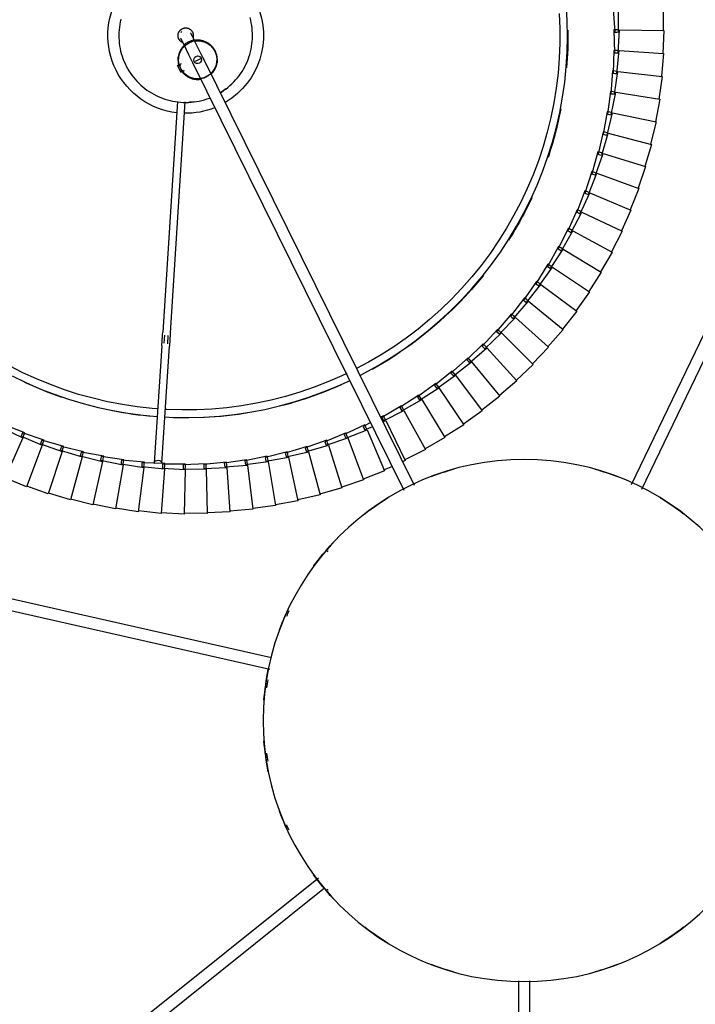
# Model space of a CAD drawing. Header units: millimetres. Extents: x 2868 to 11019, y -1415 to 7989.
# Tile 76 of 83: x 9485 to 9838, y 6870 to 7385. Entities that reach past the tile are written whole.
import ezdxf

# ---------------------------------------------------------------- set-up
doc = ezdxf.new("R2010")
doc.units = ezdxf.units.MM
doc.layers.add('E-LITE-EQPM', color=7, linetype='Continuous', lineweight=20)

# ---------------------------------------------------------------- blocks, each defined once
blk = doc.blocks.new('64314-7L   _Suspended_tensor - 64314-44-7L SAMBA Black_ribbon beige pendant lamp ø450-7L-572387-Planta_PDF Copy 1')
at = {"layer": 'E-LITE-EQPM', "color": 253, "lineweight": 25, "true_color": 0xaaaaaa}
for p, q in [((-611.54, 493.53), (-104.56, 87.57)), ((-107.82, 82.49), (-615.29, 488.85)), ((-3, 136.3), (-3, 385.84)), ((3, 385.84), (3, 136.3)), ((-767.29, -169.77), (-133.15, -26.92)), ((-132.36, -32.89), (-765.97, -175.62)), ((-178.12, -108.08), (-190.1, -108.8)), ((-177.49, -131.4), (-178.12, -108.08)), ((-225.92, -112.84), (-237.55, -115.84)), ((-220.85, -135.61), (-225.92, -112.84)), ((-214.07, -110.79), (-225.83, -113.23)), ((-210.1, -133.78), (-214.07, -110.79)), ((-202.14, -109.31), (-214, -111.18)), ((-199.27, -132.47), (-202.14, -109.31)), ((-190.14, -108.41), (-202.08, -109.71)), ((-188.39, -131.67), (-190.14, -108.41)), ((-166.1, -108.33), (-178.1, -108.48)), ((-166.58, -131.66), (-166.1, -108.33)), ((-154.1, -109.16), (-166.1, -108.73)), ((-155.7, -132.44), (-154.1, -109.16)), ((-142.15, -110.56), (-154.12, -109.56)), ((-144.87, -133.73), (-142.15, -110.56)), ((-130.29, -112.53), (-142.19, -110.96)), ((-134.12, -135.55), (-130.29, -112.53)), ((-118.53, -115.07), (-130.34, -112.93)), ((-237.66, -115.46), (-249.13, -119.01)), ((-231.5, -137.96), (-237.66, -115.46)), ((-123.46, -137.88), (-118.53, -115.07)), ((-106.91, -118.18), (-118.61, -115.47)), ((-112.93, -140.72), (-106.91, -118.18)), ((-260.7, -122.36), (-271.77, -127)), ((-252.4, -144.17), (-260.7, -122.36)), ((-249.26, -118.63), (-260.55, -122.73)), ((-242.03, -140.82), (-249.26, -118.63)), ((-173.71, -344.54), (-62.98, -120.6)), ((-57.51, -123.07), (-168.33, -347.2)), ((-95.45, -121.83), (-107.01, -118.57)), ((-102.55, -144.06), (-95.45, -121.83)), ((-84.18, -126.04), (-95.57, -122.22)), ((338.02, -709.44), (56.08, -123.46)), ((61.63, -121.16), (343.43, -706.84)), ((-262.61, -148.03), (-271.94, -126.64)), ((-92.34, -147.9), (-84.18, -126.04)), ((-73.13, -130.78), (-84.32, -126.41)), ((-221.85, -136.22), (-210.1, -133.78)), ((-211.13, -134.34), (-199.27, -132.47)), ((-200.33, -132.97), (-188.39, -131.67)), ((-200.25, -133.97), (-200.33, -132.97)), ((-200.18, -134.96), (-200.25, -133.97)), ((-199.22, -132.85), (-199.1, -133.85)), ((-199.1, -133.85), (-198.92, -135.24)), ((-189.47, -132.13), (-177.49, -131.4)), ((-189.44, -133.13), (-189.47, -132.13)), ((-189.42, -134.12), (-189.44, -133.13)), ((-188.36, -132.06), (-188.29, -133.07)), ((-188.29, -133.07), (-188.18, -134.46)), ((-178.63, -133.8), (-178.61, -132.8)), ((-166.64, -134.45), (-178.63, -133.8)), ((-178.61, -132.8), (-178.59, -131.81)), ((-178.59, -131.81), (-166.58, -131.66)), ((-177.48, -131.79), (-177.45, -132.8)), ((-177.45, -132.8), (-177.41, -134.2)), ((-167.84, -134), (-167.77, -133)), ((-155.89, -135.22), (-167.84, -134)), ((-167.77, -133), (-167.7, -132.01)), ((-167.7, -132.01), (-155.7, -132.44)), ((-166.61, -133.06), (-166.64, -134.45)), ((-166.59, -132.05), (-166.61, -133.06)), ((-157.07, -134.71), (-156.95, -133.72)), ((-156.95, -133.72), (-156.84, -132.73)), ((-156.84, -132.73), (-144.87, -133.73)), ((-155.8, -133.83), (-155.89, -135.22)), ((-155.73, -132.82), (-155.8, -133.83)), ((-146.18, -134.96), (-146.02, -133.97)), ((-146.02, -133.97), (-134.12, -135.55)), ((-82.33, -152.22), (-73.13, -130.78)), ((-68.99, -133.06), (-73.28, -131.15)), ((-242.97, -141.52), (-231.5, -137.96)), ((-232.47, -138.61), (-220.85, -135.61)), ((-232.26, -139.59), (-232.47, -138.61)), ((-220.24, -138.34), (-232.04, -140.56)), ((-231.4, -138.34), (-231.13, -139.31)), ((-221.68, -137.2), (-221.85, -136.22)), ((-221.51, -138.19), (-221.68, -137.2)), ((-209.62, -136.54), (-221.51, -138.19)), ((-220.76, -135.99), (-220.54, -136.98)), ((-220.54, -136.98), (-220.24, -138.34)), ((-211.01, -135.33), (-211.13, -134.34)), ((-210.88, -136.32), (-211.01, -135.33)), ((-198.92, -135.24), (-210.88, -136.32)), ((-210.03, -134.17), (-209.86, -135.16)), ((-209.86, -135.16), (-209.62, -136.54)), ((-188.18, -134.46), (-200.18, -134.96)), ((-189.77, -196.22), (-193.73, -134.95)), ((-189.73, -134.69), (-185.78, -195.96)), ((-177.41, -134.2), (-189.42, -134.12)), ((-145.2, -136.51), (-157.07, -134.71)), ((-146.35, -135.94), (-146.18, -134.96)), ((-134.58, -138.31), (-146.35, -135.94)), ((-145.04, -135.12), (-145.2, -136.51)), ((-144.92, -134.12), (-145.04, -135.12)), ((-135.7, -137.69), (-135.49, -136.71)), ((-124.05, -140.61), (-135.7, -137.69)), ((-135.49, -136.71), (-135.28, -135.74)), ((-135.28, -135.74), (-123.46, -137.88)), ((-134.35, -136.93), (-134.58, -138.31)), ((-134.18, -135.93), (-134.35, -136.93)), ((-125.14, -139.94), (-124.89, -138.97)), ((-124.89, -138.97), (-124.63, -138.01)), ((-124.63, -138.01), (-112.93, -140.72)), ((-123.55, -138.26), (-123.76, -139.25)), ((-72.53, -157.02), (-62.32, -136.04)), ((-62.32, -136.04), (-63.72, -135.41)), ((-51.77, -141.82), (-62.48, -136.4)), ((-263.48, -148.81), (-252.4, -144.17)), ((-253.31, -144.92), (-242.03, -140.82)), ((-241.16, -143.47), (-252.69, -146.81)), ((-242.7, -142.48), (-242.97, -141.52)), ((-242.44, -143.44), (-242.7, -142.48)), ((-230.76, -140.66), (-242.44, -143.44)), ((-241.91, -141.19), (-241.59, -142.14)), ((-241.59, -142.14), (-241.16, -143.47)), ((-232.04, -140.56), (-232.26, -139.59)), ((-231.13, -139.31), (-230.76, -140.66)), ((-113.65, -143.42), (-125.14, -139.94)), ((-123.76, -139.25), (-124.05, -140.61)), ((-114.71, -142.69), (-114.41, -141.74)), ((-103.4, -146.72), (-114.71, -142.69)), ((-114.41, -141.74), (-114.1, -140.79)), ((-114.1, -140.79), (-102.55, -144.06)), ((-113.29, -142.07), (-113.65, -143.42)), ((-113.03, -141.1), (-113.29, -142.07)), ((-104.07, -145.01), (-103.72, -144.08)), ((-103.72, -144.08), (-92.34, -147.9)), ((-62.98, -162.28), (-51.77, -141.82)), ((-41.51, -148.09), (-51.95, -142.17)), ((-273.45, -153.19), (-262.61, -148.03)), ((-263.12, -149.74), (-263.48, -148.81)), ((-251.41, -146.79), (-262.77, -150.68)), ((-262.45, -148.38), (-262.05, -149.31)), ((-262.05, -149.31), (-261.49, -150.59)), ((-253, -145.87), (-253.31, -144.92)), ((-252.69, -146.81), (-253, -145.87)), ((-252.27, -144.54), (-251.91, -145.48)), ((-251.91, -145.48), (-251.41, -146.79)), ((-104.42, -145.95), (-104.07, -145.01)), ((-93.32, -150.52), (-104.42, -145.95)), ((-102.97, -145.39), (-103.4, -146.72)), ((-102.67, -144.43), (-102.97, -145.39)), ((-94.3, -149.69), (-93.9, -148.78)), ((-93.9, -148.78), (-93.51, -147.86)), ((-93.51, -147.86), (-82.33, -152.22)), ((-92.83, -149.21), (-93.32, -150.52)), ((-92.48, -148.26), (-92.83, -149.21)), ((-53.69, -168), (-41.51, -148.09)), ((-31.56, -154.86), (-41.71, -148.44)), ((-261.49, -150.59), (-272.65, -155.02)), ((-262.77, -150.68), (-263.12, -149.74)), ((-83.43, -154.79), (-94.3, -149.69)), ((-84.37, -153.92), (-83.93, -153.02)), ((-80.33, -156.05), (-84.37, -153.92)), ((-83.93, -153.02), (-83.49, -152.13)), ((-83.49, -152.13), (-79.31, -153.99)), ((-82.88, -153.51), (-83.43, -154.79)), ((-82.48, -152.58), (-82.88, -153.51)), ((-73.75, -159.53), (-75.26, -158.74)), ((-74.65, -158.62), (-74.17, -157.74)), ((-64.32, -164.73), (-74.65, -158.62)), ((-74.17, -157.74), (-73.69, -156.87)), ((-74.07, -156.33), (-72.53, -157.02)), ((-73.14, -158.28), (-73.75, -159.53)), ((-73.69, -156.87), (-62.98, -162.28)), ((-72.7, -157.37), (-73.14, -158.28)), ((-44.68, -174.15), (-31.56, -154.86)), ((-21.95, -162.09), (-31.78, -155.19)), ((-65.17, -163.78), (-64.65, -162.93)), ((-55.14, -170.38), (-65.17, -163.78)), ((-64.65, -162.93), (-64.13, -162.07)), ((-63.65, -163.51), (-64.32, -164.73)), ((-64.13, -162.07), (-53.69, -168)), ((-63.16, -162.62), (-63.65, -163.51)), ((-35.98, -180.73), (-21.95, -162.09)), ((-12.7, -169.77), (-22.19, -162.41)), ((-55.95, -169.38), (-55.39, -168.56)), ((-46.25, -176.46), (-55.95, -169.38)), ((-55.39, -168.56), (-54.83, -167.73)), ((-54.42, -169.19), (-55.14, -170.38)), ((-54.83, -167.73), (-44.68, -174.15)), ((-53.89, -168.33), (-54.42, -169.19)), ((-27.61, -187.72), (-12.7, -169.77)), ((-47.01, -175.43), (-46.41, -174.63)), ((-46.41, -174.63), (-45.81, -173.83)), ((-45.81, -173.83), (-35.98, -180.73)), ((-44.9, -174.47), (-45.47, -175.31)), ((-3.83, -177.89), (-12.95, -170.09)), ((-37.66, -182.96), (-47.01, -175.43)), ((-45.47, -175.31), (-46.25, -176.46)), ((-37.73, -181.13), (-37.1, -180.36)), ((-37.1, -180.36), (-27.61, -187.72)), ((-19.58, -195.1), (-3.83, -177.89)), ((4.65, -186.43), (-4.09, -178.19)), ((-38.37, -181.9), (-37.73, -181.13)), ((-29.39, -189.87), (-38.37, -181.9)), ((-36.82, -181.85), (-37.66, -182.96)), ((-36.22, -181.04), (-36.82, -181.85)), ((-30.05, -188.77), (-29.38, -188.03)), ((-21.47, -197.17), (-30.05, -188.77)), ((-28.5, -188.8), (-29.39, -189.87)), ((-29.38, -188.03), (-28.7, -187.3)), ((-28.7, -187.3), (-19.58, -195.1)), ((-27.86, -188.02), (-28.5, -188.8)), ((-11.92, -202.87), (4.65, -186.43)), ((12.7, -195.36), (4.37, -186.72)), ((-22.07, -196.03), (-21.36, -195.33)), ((-21.36, -195.33), (-20.65, -194.63)), ((-20.65, -194.63), (-11.92, -202.87)), ((-19.84, -195.39), (-20.52, -196.14)), ((-4.63, -210.98), (12.7, -195.36)), ((20.31, -204.67), (12.41, -195.64)), ((-188.42, -201.67), (-188.69, -197.56)), ((-186.71, -197.13), (-186.42, -201.54)), ((-13.9, -204.83), (-22.07, -196.03)), ((-20.52, -196.14), (-21.47, -197.17)), ((-181.54, -323.98), (-189.32, -203.28)), ((-185.33, -203.02), (-177.53, -323.89)), ((-14.45, -203.67), (-13.71, -203.01)), ((-6.71, -212.86), (-14.45, -203.67)), ((-12.91, -203.85), (-13.9, -204.83)), ((-13.71, -203.01), (-12.96, -202.34)), ((-12.96, -202.34), (-4.63, -210.98)), ((-12.19, -203.14), (-12.91, -203.85)), ((2.25, -219.44), (20.31, -204.67)), ((27.47, -214.34), (20.01, -204.93)), ((-7.2, -211.67), (-6.43, -211.04)), ((-6.43, -211.04), (-5.66, -210.41)), ((-4.92, -211.25), (-5.67, -211.92)), ((-5.66, -210.41), (2.25, -219.44)), ((0.09, -221.21), (-7.2, -211.67)), ((-5.67, -211.92), (-6.71, -212.86)), ((8.72, -228.22), (27.47, -214.34)), ((34.16, -224.33), (27.16, -214.58)), ((-0.35, -220.01), (0.46, -219.41)), ((6.48, -229.89), (-0.35, -220.01)), ((1.17, -220.33), (0.09, -221.21)), ((0.46, -219.41), (1.26, -218.82)), ((1.95, -219.69), (1.17, -220.33)), ((1.26, -218.82), (8.72, -228.22)), ((14.76, -237.31), (34.16, -224.33)), ((40.36, -234.64), (33.83, -224.56)), ((6.1, -228.66), (6.93, -228.11)), ((12.44, -238.86), (6.1, -228.66)), ((7.6, -229.06), (6.48, -229.89)), ((6.93, -228.11), (7.76, -227.55)), ((8.41, -228.46), (7.6, -229.06)), ((7.76, -227.55), (14.76, -237.31)), ((12.98, -237.1), (13.83, -236.59)), ((13.83, -236.59), (20.36, -246.67)), ((20.36, -246.67), (40.36, -234.64)), ((46.05, -245.23), (40.02, -234.85)), ((12.12, -237.62), (12.98, -237.1)), ((17.97, -248.11), (12.12, -237.62)), ((13.6, -238.08), (12.44, -238.86)), ((14.44, -237.52), (13.6, -238.08)), ((17.71, -246.85), (18.59, -246.38)), ((23.04, -257.61), (17.71, -246.85)), ((19.16, -247.39), (17.97, -248.11)), ((18.59, -246.38), (19.47, -245.91)), ((20.03, -246.87), (19.16, -247.39)), ((19.47, -245.91), (25.5, -256.28)), ((25.5, -256.28), (46.05, -245.23)), ((51.24, -256.09), (45.71, -245.43)), ((22.85, -256.34), (23.75, -255.91)), ((27.66, -267.34), (22.85, -256.34)), ((24.27, -256.95), (23.04, -257.61)), ((23.75, -255.91), (24.65, -255.48)), ((25.16, -256.47), (24.27, -256.95)), ((24.65, -255.48), (30.18, -266.14)), ((30.18, -266.14), (51.24, -256.09)), ((55.89, -267.18), (50.88, -256.27)), ((27.52, -266.07), (28.44, -265.68)), ((31.8, -277.29), (27.52, -266.07)), ((28.92, -266.74), (27.66, -267.34)), ((28.44, -265.68), (29.36, -265.3)), ((29.83, -266.31), (28.92, -266.74)), ((29.36, -265.3), (34.38, -276.21)), ((34.38, -276.21), (55.89, -267.18)), ((60.01, -278.48), (55.53, -267.34)), ((31.73, -276.01), (32.67, -275.67)), ((35.46, -287.42), (31.73, -276.01)), ((33.09, -276.75), (31.8, -277.29)), ((32.67, -275.67), (33.6, -275.33)), ((34.02, -276.36), (33.09, -276.75)), ((33.6, -275.33), (38.09, -286.46)), ((38.09, -286.46), (60.01, -278.48)), ((63.58, -289.96), (59.64, -278.62)), ((35.45, -286.14), (36.4, -285.84)), ((38.63, -297.72), (35.45, -286.14)), ((36.77, -286.94), (35.46, -287.42)), ((36.4, -285.84), (37.36, -285.55)), ((37.72, -286.6), (36.77, -286.94)), ((37.36, -285.55), (41.3, -296.89)), ((41.3, -296.89), (63.58, -289.96)), ((66.59, -301.6), (63.2, -290.09)), ((39.96, -297.3), (38.63, -297.72)), ((38.68, -296.44), (39.65, -296.19)), ((41.3, -308.15), (38.68, -296.44)), ((39.65, -296.19), (40.61, -295.94)), ((40.93, -297), (39.96, -297.3)), ((40.61, -295.94), (44.01, -307.45)), ((44.01, -307.45), (66.59, -301.6)), ((69.05, -313.38), (66.21, -301.71)), ((42.65, -307.8), (41.3, -308.15)), ((41.41, -306.88), (42.39, -306.67)), ((43.47, -318.71), (41.41, -306.88)), ((42.39, -306.67), (43.37, -306.47)), ((43.63, -307.55), (42.65, -307.8)), ((43.37, -306.47), (46.2, -318.14)), ((46.2, -318.14), (69.05, -313.38)), ((70.93, -325.26), (68.66, -313.47)), ((44.84, -318.42), (43.47, -318.71)), ((43.64, -317.44), (44.63, -317.28)), ((45.13, -329.35), (43.64, -317.44)), ((44.63, -317.28), (45.61, -317.12)), ((45.82, -318.22), (44.84, -318.42)), ((45.61, -317.12), (47.89, -328.91)), ((46.51, -329.13), (45.13, -329.35)), ((45.36, -328.09), (46.35, -327.98)), ((46.27, -340.06), (45.36, -328.09)), ((46.35, -327.98), (47.34, -327.87)), ((47.5, -328.97), (46.51, -329.13)), ((47.34, -327.87), (49.05, -339.76)), ((47.89, -328.91), (70.93, -325.26)), ((72.24, -337.21), (70.54, -325.33)), ((-179.76, -339.32), (-180.64, -341.11)), ((-179.98, -339.77), (-178.49, -340.51)), ((-179.76, -339.32), (-177.9, -340.24)), ((47.66, -339.91), (46.27, -340.06)), ((46.57, -338.81), (47.56, -338.75)), ((46.9, -350.82), (46.57, -338.81)), ((47.56, -338.75), (48.56, -338.69)), ((48.66, -339.8), (47.66, -339.91)), ((48.56, -338.69), (49.69, -350.65)), ((49.05, -339.76), (72.24, -337.21)), ((72.98, -349.22), (71.85, -337.27)), ((-180.64, -341.11), (-181.53, -342.91)), ((-179.67, -343.82), (-181.53, -342.91)), ((-181.31, -342.45), (-179.81, -343.19)), ((47.01, -361.59), (47.25, -349.58)), ((47.25, -349.58), (48.25, -349.57)), ((48.25, -349.57), (49.25, -349.56)), ((49.25, -349.56), (49.81, -361.55)), ((49.69, -350.65), (72.98, -349.22)), ((73.14, -361.24), (72.58, -349.25)), ((48.3, -350.73), (46.9, -350.82)), ((49.3, -350.67), (48.3, -350.73)), ((46.61, -372.35), (47.43, -360.38)), ((47.43, -360.38), (48.42, -360.41)), ((48.42, -360.41), (49.42, -360.45)), ((49.42, -360.45), (49.4, -372.45)), ((48.41, -361.57), (47.01, -361.59)), ((49.42, -361.56), (48.41, -361.57)), ((49.81, -361.55), (73.14, -361.24)), ((72.72, -373.26), (72.74, -361.26))]:
    blk.add_line(p, q, dxfattribs=at)
at = {"layer": 'E-LITE-EQPM', "color": 253, "lineweight": 25, "true_color": 0xaaaaaa, "flags": 128}
for points in [[(-268.15, -180.4), (-260.96, -176.91), (-253.62, -173.71), (-246.17, -170.8), (-238.61, -168.2), (-230.95, -165.9), (-223.2, -163.91), (-215.38, -162.23), (-207.5, -160.86), (-199.57, -159.81), (-192.35, -159.15)], [(-188.32, -158.91), (-183.61, -158.67), (-175.61, -158.57), (-167.62, -158.8), (-159.64, -159.35), (-151.68, -160.21), (-143.77, -161.4), (-135.92, -162.89), (-128.12, -164.71), (-120.41, -166.83), (-112.79, -169.26), (-105.27, -171.99), (-97.87, -175.02), (-91.18, -178.07)], [(-191.84, -163.14), (-194.91, -163.36), (-202.7, -164.22), (-210.45, -165.39), (-218.15, -166.87), (-225.78, -168.66), (-233.34, -170.75), (-240.8, -173.14), (-248.17, -175.83), (-255.42, -178.81), (-262.55, -182.08), (-269.53, -185.63)], [(-92.96, -181.68), (-95.59, -180.41), (-102.78, -177.28), (-110.09, -174.45), (-117.5, -171.91), (-125.02, -169.67), (-132.61, -167.73), (-140.28, -166.09), (-148.01, -164.77), (-155.78, -163.75), (-163.59, -163.05), (-171.42, -162.65), (-179.25, -162.58), (-187.09, -162.81), (-188.07, -162.88)], [(18.36, -370.16), (18.66, -362.33), (18.66, -354.49), (18.34, -346.65), (17.7, -338.84), (16.76, -331.06), (15.5, -323.32), (13.94, -315.64), (12.07, -308.02), (9.9, -300.49), (7.43, -293.05), (4.66, -285.72), (1.6, -278.5), (-1.74, -271.41), (-5.37, -264.46), (-9.27, -257.66), (-13.44, -251.02), (-17.87, -244.56), (-22.56, -238.27), (-27.49, -232.18), (-32.66, -226.29), (-38.07, -220.61), (-43.7, -215.15), (-49.54, -209.93), (-55.58, -204.94), (-61.83, -200.19), (-68.25, -195.7), (-74.85, -191.47), (-81.61, -187.51), (-87.84, -184.19)], [(-86.08, -180.62), (-83.45, -181.95), (-76.47, -185.84), (-69.64, -190.01), (-62.99, -194.45), (-56.51, -199.16), (-50.24, -204.11), (-44.16, -209.32), (-38.3, -214.76), (-32.66, -220.44), (-27.25, -226.33), (-22.09, -232.44), (-17.17, -238.74), (-12.5, -245.24), (-8.1, -251.92), (-3.97, -258.77), (-0.12, -265.79), (3.45, -272.94), (6.73, -280.24), (9.71, -287.66), (12.4, -295.2), (14.78, -302.83), (16.85, -310.56), (18.62, -318.36), (20.07, -326.23), (21.2, -334.15), (22.02, -342.1), (22.52, -350.09), (22.7, -358.08), (22.56, -366.08), (22.1, -374.07)], [(-189.77, -196.22), (-189.76, -196.51), (-189.74, -196.81), (-189.72, -197.11), (-189.7, -197.43), (-189.68, -197.76), (-189.65, -198.1), (-189.63, -198.44), (-189.61, -198.8), (-189.59, -199.16), (-189.56, -199.52), (-189.54, -199.9), (-189.51, -200.27), (-189.49, -200.66), (-189.46, -201.04), (-189.44, -201.44), (-189.41, -201.83), (-189.39, -202.23), (-189.36, -202.62), (-189.34, -203.02), (-189.32, -203.28)], [(-185.33, -203.02), (-185.35, -202.62), (-185.38, -202.22), (-185.41, -201.82), (-185.43, -201.43), (-185.46, -201.04), (-185.48, -200.65), (-185.51, -200.26), (-185.53, -199.88), (-185.55, -199.5), (-185.58, -199.13), (-185.6, -198.77), (-185.63, -198.41), (-185.65, -198.06), (-185.67, -197.72), (-185.69, -197.38), (-185.71, -197.06), (-185.73, -196.74), (-185.75, -196.44), (-185.77, -196.14), (-185.78, -195.96)], [(-192.08, -326.84), (-190.8, -326.27), (-189.49, -325.76), (-188.17, -325.3), (-186.83, -324.89), (-185.48, -324.53), (-184.11, -324.23), (-182.73, -323.99), (-181.35, -323.8), (-179.95, -323.66), (-178.55, -323.58), (-177.15, -323.56), (-175.76, -323.6), (-174.36, -323.69), (-172.97, -323.83), (-171.58, -324.03), (-170.2, -324.29), (-168.84, -324.6), (-167.49, -324.96), (-166.15, -325.38), (-164.83, -325.86)], [(-211.23, -367.11), (-211.55, -365.75), (-211.81, -364.37), (-212.01, -362.99), (-212.16, -361.6), (-212.26, -360.2), (-212.29, -358.8), (-212.27, -357.4), (-212.2, -356), (-212.07, -354.61), (-211.88, -353.22), (-211.64, -351.84), (-211.35, -350.47), (-211, -349.12), (-210.59, -347.78), (-210.13, -346.46), (-209.62, -345.15), (-209.06, -343.87), (-208.45, -342.61), (-207.79, -341.38), (-207.07, -340.17), (-206.31, -339), (-205.51, -337.85), (-204.66, -336.74), (-203.76, -335.66), (-202.83, -334.62), (-201.85, -333.62), (-200.83, -332.66), (-199.78, -331.74), (-198.69, -330.86), (-197.56, -330.03), (-196.4, -329.24), (-195.22, -328.5), (-194, -327.81), (-192.76, -327.16), (-192.08, -326.84)], [(-159.26, -328.57), (-158.58, -328.98), (-157.42, -329.75), (-156.28, -330.57), (-155.18, -331.44), (-154.11, -332.34), (-153.08, -333.29), (-152.09, -334.28), (-151.14, -335.31), (-150.23, -336.37), (-149.36, -337.47), (-148.54, -338.6), (-147.77, -339.77), (-147.04, -340.96), (-146.36, -342.19), (-145.73, -343.44), (-145.15, -344.71), (-144.62, -346.01), (-144.15, -347.33), (-143.72, -348.66), (-143.35, -350.01), (-143.04, -351.38), (-142.78, -352.75), (-142.58, -354.14), (-142.43, -355.53), (-142.33, -356.92), (-142.29, -358.32), (-142.31, -359.72), (-142.39, -361.12), (-142.52, -362.52), (-142.7, -363.9), (-142.95, -365.28), (-143.24, -366.65), (-143.59, -368.01)], [(-179.22, -339.66), (-178.97, -339.33), (-178.7, -339.02), (-178.42, -338.72), (-178.13, -338.43), (-177.82, -338.15), (-177.51, -337.88), (-177.19, -337.63), (-176.85, -337.39), (-176.51, -337.16), (-176.15, -336.95), (-175.79, -336.75), (-175.43, -336.57), (-175.05, -336.4), (-174.67, -336.25), (-174.28, -336.11), (-173.89, -335.99), (-173.49, -335.88), (-173.09, -335.79), (-172.68, -335.71), (-172.28, -335.66), (-171.87, -335.61), (-171.46, -335.59), (-171.04, -335.58), (-170.63, -335.59), (-170.22, -335.61), (-169.81, -335.65), (-169.4, -335.71)], [(-164.08, -338.27), (-163.79, -338.55), (-163.5, -338.84), (-163.22, -339.15), (-162.96, -339.47), (-162.71, -339.79), (-162.48, -340.13), (-162.25, -340.48), (-162.04, -340.83), (-161.85, -341.2), (-161.67, -341.57), (-161.51, -341.94), (-161.36, -342.33), (-161.22, -342.72), (-161.1, -343.11), (-161, -343.51), (-160.91, -343.91), (-160.84, -344.32), (-160.79, -344.73), (-160.75, -345.14), (-160.73, -345.55), (-160.73, -345.96), (-160.74, -346.37), (-160.77, -346.78), (-160.81, -347.19), (-160.87, -347.6), (-160.95, -348), (-161.04, -348.4), (-161.15, -348.8), (-161.28, -349.19), (-161.42, -349.58), (-161.57, -349.96), (-161.74, -350.33), (-161.93, -350.7), (-162.13, -351.06), (-162.34, -351.41), (-162.57, -351.75), (-162.82, -352.09), (-163.07, -352.41), (-163.34, -352.72), (-163.62, -353.03), (-163.91, -353.32), (-164.21, -353.59), (-164.53, -353.86), (-164.85, -354.11), (-165.19, -354.35), (-165.53, -354.58), (-165.88, -354.79), (-166.24, -354.99), (-166.61, -355.17), (-166.99, -355.34), (-167.37, -355.5), (-167.76, -355.63), (-168.15, -355.76), (-168.55, -355.86), (-168.95, -355.95), (-169.36, -356.03), (-169.76, -356.09), (-170.17, -356.13), (-170.58, -356.16), (-170.99, -356.16), (-171.41, -356.16), (-171.82, -356.13), (-172.23, -356.09), (-172.63, -356.04)], [(-177.95, -353.48), (-178.25, -353.19), (-178.54, -352.9), (-178.81, -352.59), (-179.08, -352.28), (-179.33, -351.95), (-179.56, -351.61), (-179.79, -351.27), (-179.99, -350.91), (-180.19, -350.55), (-180.37, -350.18), (-180.53, -349.8), (-180.68, -349.42), (-180.82, -349.03), (-180.93, -348.63), (-181.04, -348.23), (-181.12, -347.83), (-181.19, -347.43), (-181.25, -347.02), (-181.29, -346.61), (-181.31, -346.2), (-181.31, -345.79), (-181.3, -345.37), (-181.27, -344.96), (-181.23, -344.55), (-181.17, -344.15), (-181.09, -343.74), (-181, -343.34)], [(-178.16, -353.55), (-175.74, -348.65), (-173.32, -343.76), (-172.11, -341.32)], [(-166.74, -343.98), (-169.15, -348.86), (-171.57, -353.75), (-172.78, -356.21)], [(-178.98, -354.94), (-179.13, -355.01), (-179.27, -355.08), (-179.41, -355.16), (-179.54, -355.25), (-179.67, -355.34), (-179.8, -355.44), (-179.92, -355.54), (-180.04, -355.65), (-180.15, -355.76), (-180.26, -355.88), (-180.37, -356), (-180.47, -356.13), (-180.56, -356.25), (-180.65, -356.39), (-180.74, -356.52), (-180.81, -356.66), (-180.89, -356.81), (-180.95, -356.95), (-181.02, -357.1), (-181.07, -357.25), (-181.12, -357.4), (-181.16, -357.55), (-181.2, -357.71), (-181.23, -357.87), (-181.26, -358.02), (-181.28, -358.18), (-181.29, -358.34), (-181.29, -358.5), (-181.29, -358.66), (-181.29, -358.82), (-181.27, -358.98), (-181.25, -359.14), (-181.23, -359.3), (-181.19, -359.46), (-181.15, -359.61), (-181.11, -359.76), (-181.06, -359.92), (-181, -360.07), (-180.94, -360.21), (-180.87, -360.36), (-180.79, -360.5), (-180.71, -360.64), (-180.63, -360.77), (-180.54, -360.9), (-180.44, -361.03), (-180.34, -361.15), (-180.23, -361.27), (-180.12, -361.39), (-180.01, -361.5), (-179.89, -361.61), (-179.76, -361.71), (-179.64, -361.8), (-179.5, -361.9), (-179.37, -361.98), (-179.23, -362.06), (-179.09, -362.14), (-178.95, -362.21), (-178.8, -362.27), (-178.65, -362.33), (-178.5, -362.38), (-178.34, -362.42), (-178.19, -362.46), (-178.03, -362.49), (-177.87, -362.52), (-177.72, -362.54), (-177.56, -362.55), (-177.4, -362.56), (-177.24, -362.56), (-177.08, -362.56), (-176.92, -362.54), (-176.76, -362.53), (-176.6, -362.5), (-176.44, -362.47), (-176.29, -362.43), (-176.13, -362.39), (-175.98, -362.34), (-175.83, -362.29), (-175.68, -362.22), (-175.6, -362.19)], [(-179.99, -357.24), (-179.99, -357.24), (-179.98, -357.22), (-179.97, -357.2), (-179.95, -357.17), (-179.93, -357.13), (-179.91, -357.09), (-179.88, -357.03), (-179.85, -356.97), (-179.82, -356.9), (-179.78, -356.81), (-179.73, -356.73), (-179.69, -356.63), (-179.63, -356.53), (-179.58, -356.42), (-179.52, -356.3), (-179.46, -356.17), (-179.39, -356.04), (-179.32, -355.9), (-179.25, -355.75), (-179.18, -355.6), (-179.1, -355.44), (-179.02, -355.28), (-178.93, -355.11), (-178.85, -354.93), (-178.76, -354.75), (-178.67, -354.57), (-178.57, -354.38), (-178.48, -354.19), (-178.38, -353.99), (-178.28, -353.79), (-178.18, -353.59), (-178.16, -353.55)], [(-178.76, -354.84), (-178.9, -354.9), (-178.98, -354.94)], [(-175.6, -362.19), (-175.46, -362.12), (-175.32, -362.04), (-175.18, -361.96), (-175.05, -361.87), (-174.92, -361.78), (-174.79, -361.68), (-174.67, -361.58), (-174.55, -361.47), (-174.44, -361.36), (-174.33, -361.24), (-174.22, -361.12), (-174.12, -361), (-174.03, -360.87), (-173.94, -360.74), (-173.85, -360.6), (-173.77, -360.46), (-173.7, -360.32), (-173.63, -360.17), (-173.57, -360.03), (-173.52, -359.88), (-173.47, -359.72), (-173.42, -359.57), (-173.39, -359.41), (-173.36, -359.26), (-173.33, -359.1), (-173.31, -358.94), (-173.3, -358.78), (-173.29, -358.62), (-173.3, -358.46), (-173.3, -358.3), (-173.32, -358.14), (-173.34, -357.98), (-173.36, -357.83), (-173.4, -357.67), (-173.43, -357.51)], [(-172.78, -356.21), (-172.88, -356.41), (-172.98, -356.61), (-173.08, -356.81), (-173.18, -357), (-173.27, -357.19), (-173.36, -357.38), (-173.45, -357.56), (-173.54, -357.73), (-173.62, -357.91), (-173.7, -358.07), (-173.78, -358.23), (-173.86, -358.38), (-173.93, -358.53), (-174, -358.67), (-174.07, -358.81), (-174.13, -358.93), (-174.19, -359.05), (-174.25, -359.17), (-174.3, -359.27), (-174.35, -359.37), (-174.39, -359.46), (-174.43, -359.54), (-174.47, -359.61), (-174.5, -359.68), (-174.53, -359.74), (-174.55, -359.79), (-174.57, -359.83), (-174.59, -359.86), (-174.6, -359.88), (-174.61, -359.9), (-174.61, -359.9)]]:
    blk.add_lwpolyline(points, dxfattribs=at)
at = {"layer": 'E-LITE-EQPM', "color": 253, "lineweight": 25, "true_color": 0xaaaaaa}
for centre, radius, start, end in [((0, 0), 136.69, 105.7068, 110.9147), ((0, 0), 136.69, 69.0853, 74.2932), ((0, 0), 136.69, 121.4225, 127.6461), ((0, 0), 136.69, 52.3539, 58.5775), ((0, 0), 136.69, 137.1493, 143.7795), ((0, 0), 135.83, 139.0909, 139.4124), ((0, 0), 136.69, 152.8907, 159.713), ((0, 0), 135.83, 155.0074, 156.3138), ((0, 0), 136.69, 168.6525, 175.5552), ((0, 0), 135.83, 171.0107, 172.7714), ((0, 0), 136.69, 184.4448, 191.3475), ((0, 0), 135.83, 187.2286, 188.9893), ((0, 0), 136.69, 200.287, 207.1093), ((0, 0), 135.83, 203.6862, 205.0628), ((0, 0), 136.69, 216.2205, 222.8507), ((0, 0), 135.83, 220.5876, 220.9091), ((0, 0), 136.69, 232.3539, 238.5775), ((0, 0), 136.69, 301.4225, 307.6461), ((0, 0), 136.69, 249.0853, 254.2932), ((0, 0), 136.69, 285.7068, 290.9147), ((-177.3, -358.56), 200.2, 94.8195, 101.0184), ((-177.3, -358.56), 200.2, 80.3255, 87.3014), ((-177.3, -358.56), 200.2, 108.8248, 114.8865), ((-177.3, -358.56), 200.2, 65.9207, 75.2524), ((-177.3, -358.56), 200.2, 38.8566, 60.7808), ((-177.3, -358.56), 200.2, 25.1315, 32.35), ((-177.3, -358.56), 200.2, 11.0268, 18.5904), ((-177.3, -358.56), 40.71, 96.5244, 210.7903), ((-177.3, -358.56), 40.71, 68.1088, 90.8532), ((-177.29, -358.56), 35, 82.7871, 87.538), ((-177.3, -358.56), 40.71, 336.5128, 58.7771), ((-177.29, -358.56), 35, 52.9791, 58.5556), ((-177.29, -358.56), 35, 143.6838, 144.9816), ((-171.02, -345.87), 10, 63.6895, 243.6895), ((-171.02, -345.87), 10.29, 119.2576, 128.0562), ((-171.02, -345.87), 10, 243.6895, 63.6895), ((-171.02, -345.87), 2, 63.6895, 243.6895), ((-171.02, -345.87), 2, 63.6895, 243.6895), ((-171.02, -345.87), 2, 243.6895, 63.6895), ((-171.02, -345.87), 2, 243.6895, 63.6895), ((-171.02, -345.87), 10.29, 357.6857, 8.6262), ((-177.29, -358.56), 35, 23.9382, 24.9816), ((-177.3, -358.56), 200.2, 359.2073, 4.818), ((-171.02, -345.87), 10.29, 177.6857, 188.6262), ((-177.29, -358.56), 4, 114.9816, 144.9489), ((-171.02, -345.87), 10.29, 299.2576, 308.0562), ((-177.3, -358.57), 3, 213.6895, 228.6895), ((-177.29, -358.56), 4, 294.9816, 322.6774)]:
    blk.add_arc(centre, radius, start, end, dxfattribs=at)
for centre, major_axis, ratio, start_param, end_param in [((-191.73, -134.82), (2, 0.13), 0.707107, 2.879793, 3.141593), ((-191.73, -134.82), (2, 0.13), 0.707107, 3.141593, 6.283185), ((-171.02, -345.87), (-2.69, 1.33), 0.098539, 4.974188, 5.235988), ((-171.02, -345.87), (-2.69, 1.33), 0.098539, 4.712389, 4.966414), ((-171.02, -345.87), (-2.69, 1.33), 0.098539, 4.18879, 4.712389)]:
    blk.add_ellipse(centre, major_axis=major_axis, ratio=ratio, start_param=start_param, end_param=end_param, dxfattribs=at)
for points, knots in [([(-179.85, -341.17), (-179.81, -341.1), (-179.71, -340.92), (-179.54, -340.62), (-179.34, -340.31), (-179.16, -340.06), (-178.98, -339.81), (-178.92, -339.74), (-178.92, -339.73)], [0.5486111, 0.5486111, 0.5486111, 0.5486111, 0.5833333, 0.6527778, 0.7222222, 0.7916667, 0.8611111, 1, 1, 1, 1]), ([(-170.93, -335.87), (-170.93, -335.87), (-170.85, -335.87), (-170.37, -335.88), (-169.38, -335.97), (-168.23, -336.25), (-167.64, -336.46), (-167.49, -336.51)], [0, 0, 0, 0, 0.1428571, 0.2857143, 0.5714286, 0.7857143, 0.8571429, 0.8571429, 0.8571429, 0.8571429]), ([(-165.73, -337.38), (-165.46, -337.55), (-164.68, -338.09), (-163.95, -338.78), (-163.54, -339.23), (-163.39, -339.41), (-163.29, -339.52), (-163.21, -339.61), (-163.14, -339.7), (-163.12, -339.73), (-163.12, -339.73)], [0.1428571, 0.1428571, 0.1428571, 0.1428571, 0.2857143, 0.5714286, 0.6785714, 0.7321429, 0.7857143, 0.8392857, 0.8928571, 1, 1, 1, 1]), ([(-178.24, -352.79), (-178.35, -352.68), (-178.5, -352.52), (-178.65, -352.34), (-178.75, -352.22), (-178.82, -352.13), (-178.89, -352.04), (-178.92, -352.01), (-178.92, -352.01)], [0.5714286, 0.5714286, 0.5714286, 0.5714286, 0.6785714, 0.7321429, 0.7857143, 0.8392857, 0.8928571, 1, 1, 1, 1]), ([(-175.67, -355.28), (-175.2, -355.52), (-174.24, -355.95), (-173.26, -356.27), (-172.94, -356.28), (-172.86, -356.26)], [-1, -1, -1, -1, -0.8333333, -0.6666667, -0.5555556, -0.5555556, -0.5555556, -0.5555556]), ([(-171.1, -355.87), (-171.11, -355.87), (-171.19, -355.87), (-171.67, -355.86), (-172.33, -355.8), (-172.84, -355.71)], [0, 0, 0, 0, 0.1428571, 0.2857143, 0.5714286, 0.5714286, 0.5714286, 0.5714286])]:
    blk.add_open_spline(points, degree=3, knots=knots, dxfattribs=at)
for points in [[(-167.33, -336.58), (-167.08, -336.67), (-166.83, -336.78), (-166.59, -336.9)], [(-166.59, -336.9), (-166.35, -337.02), (-166.12, -337.15), (-165.9, -337.28)], [(-180.69, -343.32), (-180.69, -343.32), (-180.69, -343.3), (-180.66, -343.21), (-180.62, -343.06), (-180.56, -342.87), (-180.49, -342.63), (-180.39, -342.36), (-180.27, -342.06), (-180.18, -341.86), (-180.14, -341.75)], [(-175.67, -355.28), (-175.99, -355.13), (-176.61, -354.8), (-177.4, -354.32), (-177.96, -353.91), (-178.13, -353.72), (-178.16, -353.64)], [(-178.15, -353.53), (-178.13, -353.51), (-178.11, -353.5), (-178.08, -353.49)], [(-172.78, -356.21), (-172.77, -356.18), (-172.77, -356.15), (-172.78, -356.11)]]:
    blk.add_open_spline(points, degree=3, dxfattribs=at)

msp = doc.modelspace()

# ---------------------------------------------------------------- linework, layer by layer
at = {"layer": 'E-LITE-EQPM', "color": 253, "lineweight": 25, "true_color": 0xaaaaaa}
for start, end in [(90, 270), (270, 90)]:
    msp.add_arc((9748.88, 7018.11), 136.69, start, end, dxfattribs=at)

# ---------------------------------------------------------------- block references
at = {"layer": 'E-LITE-EQPM', "color": 253, "lineweight": 25, "true_color": 0xaaaaaa, "extrusion": (0, 0, -1), "rotation": 179.9999950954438}
msp.add_blockref('64314-7L   _Suspended_tensor - 64314-44-7L SAMBA Black_ribbon beige pendant lamp ø450-7L-572387-Planta_PDF Copy 1', (-9748.88, 7018.11), dxfattribs=at)

doc.saveas('drawing.dxf')
